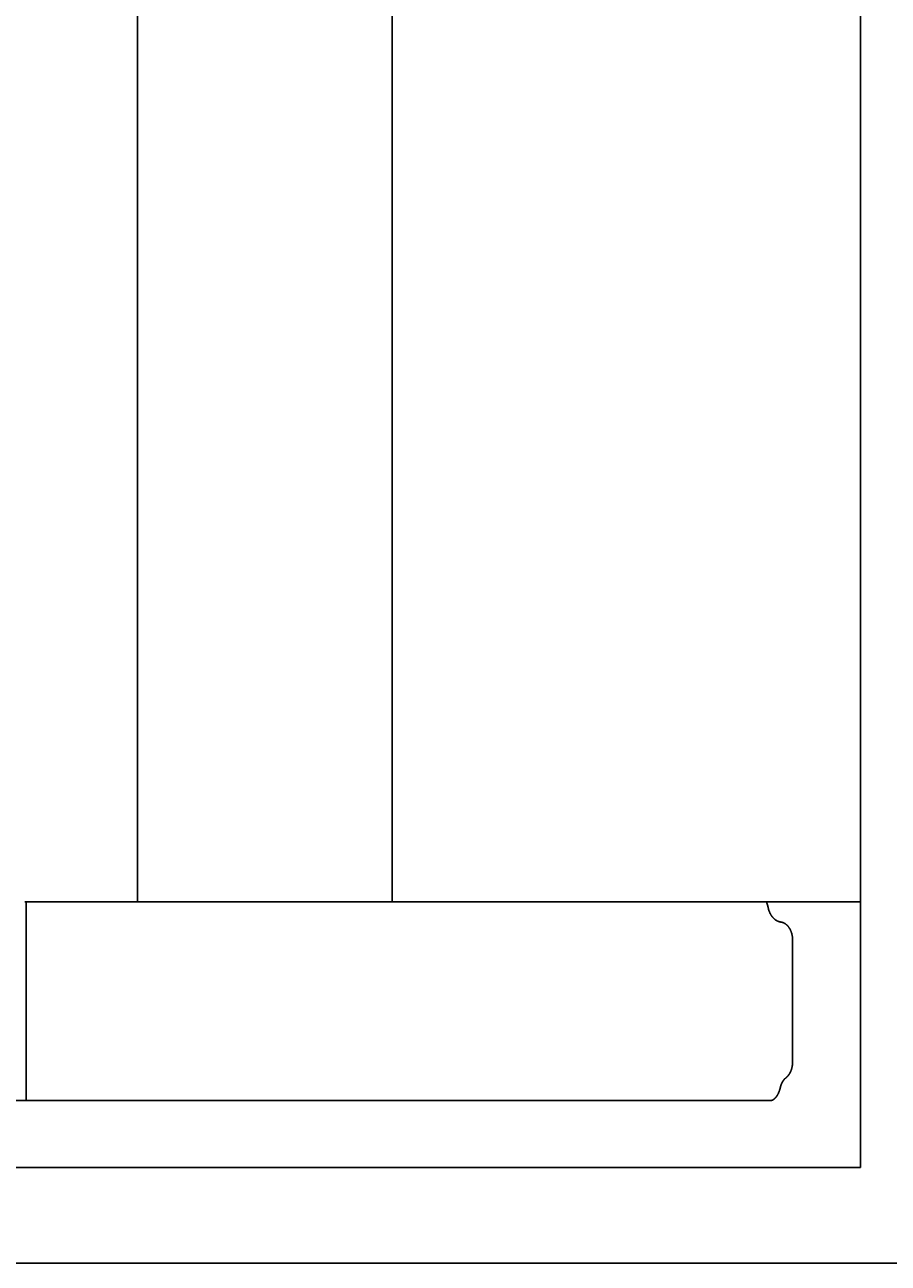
# Model space of a CAD drawing. Extents: x 715 to 7297, y 267 to 3409.
# Tile 58 of 67: x 6021 to 6259, y 337 to 680. Entities that reach past the tile are written whole.
import ezdxf

# ---------------------------------------------------------------- set-up
doc = ezdxf.new("R2010")
doc.units = 0
doc.layers.get('0').update_dxf_attribs({"linetype": 'CONTINUOUS'})
doc.layers.get('DEFPOINTS').update_dxf_attribs({"linetype": 'CONTINUOUS'})
doc.layers.add('4', color=3, linetype='CONTINUOUS')
doc.layers.add('5', color=3, linetype='CONTINUOUS')
doc.styles.get("Standard").update_dxf_attribs({"font": 'ISOCP.SHX'})
doc.dimstyles.get("Standard").update_dxf_attribs({"dimtxt": 2.5, "dimasz": 2.5, "dimexe": 1.25, "dimexo": 0.625, "dimtad": 1, "dimcen": 2.5, "dimazin": 3, "dimtfac": 1, "dimtmove": 0, "dimatfit": 3})

# ---------------------------------------------------------------- blocks, each defined once
blk = doc.blocks.new('PUNKT')
at = {"layer": '4', "color": 0, "linetype": 'BYBLOCK'}
blk.add_line((-0.5, 0), (-1, 0), dxfattribs=at)
at = {"layer": '4', "color": 0, "linetype": 'BYBLOCK', "const_width": 0.5}
blk.add_lwpolyline([(-0.25, 0, 1), (0.25, 0, 1)], format="xyb", close=True, dxfattribs=at)
blk = doc.blocks.new('*U14')
at = {"layer": '5', "color": 2}
blk.add_text('240', height=70, rotation=90, dxfattribs=at).set_placement((6502.54, 1561.13))
blk = doc.blocks.new('*D8')
at = {"layer": '5'}
for p, q in [((6271.5, 2837.27), (6572.55, 2837.27)), ((6532.55, 2797.27), (6532.55, 477.27)), ((6271.55, 437.27), (6572.55, 437.27))]:
    blk.add_line(p, q, dxfattribs=at)
at = {"layer": 'DEFPOINTS', "color": 0}
for p in [(6251.5, 2837.27), (6251.55, 437.27), (6532.55, 437.27)]:
    blk.add_point(p, dxfattribs=at)
blk.add_blockref('*U14', (0, 0))
at = {"layer": '5', "xscale": 40, "yscale": 40, "zscale": 40}
for p, rotation in [((6532.55, 2837.27), 90), ((6532.55, 437.27), 270)]:
    blk.add_blockref('PUNKT', p, dxfattribs=dict(at, rotation=rotation))

msp = doc.modelspace()

# ---------------------------------------------------------------- linework, layer by layer
for p, q in [((6251.55, 2910.771), (6251.55, 363.771)), ((6051.689, 437.271), (6051.689, 2837.271)), ((6122.088, 437.271), (6122.088, 2837.271)), ((6020.889, 437.271), (6020.522, 437.271)), ((6020.889, 382.271), (6020.889, 437.271)), ((6020.889, 437.271), (6225.477, 437.271)), ((6251.55, 437.271), (6225.477, 437.271)), ((6240.007, 437.271), (6240.902, 437.271)), ((6240.693, 437.271), (6240.033, 437.271)), ((6232.767, 426.661), (6232.767, 392.931)), ((6226.612, 382.271), (6017.563, 382.271)), ((6251.55, 363.771), (4717.775, 363.771)), ((4772.775, 337.271), (6272.775, 337.271))]:
    msp.add_line(p, q)
for points in [[(6226.08, 435.271, 0), (6226.08, 435.282, 0), (6226.08, 435.293, 0), (6226.08, 435.304, 0), (6226.08, 435.315, 0), (6226.07, 435.326, 0), (6226.07, 435.336, 0), (6226.07, 435.347, 0), (6226.07, 435.358, 0), (6226.07, 435.369, 0), (6226.06, 435.38, 0), (6226.06, 435.391, 0), (6226.06, 435.402, 0), (6226.06, 435.413, 0), (6226.06, 435.423, 0), (6226.05, 435.434, 0), (6226.05, 435.445, 0), (6226.05, 435.456, 0), (6226.05, 435.467, 0), (6226.05, 435.478, 0), (6226.04, 435.489, 0), (6226.04, 435.499, 0), (6226.04, 435.51, 0), (6226.04, 435.521, 0), (6226.03, 435.532, 0), (6226.03, 435.543, 0), (6226.03, 435.554, 0), (6226.03, 435.565, 0), (6226.03, 435.575, 0), (6226.02, 435.586, 0), (6226.02, 435.597, 0), (6226.02, 435.608, 0), (6226.02, 435.619, 0), (6226.01, 435.63, 0), (6226.01, 435.64, 0), (6226.01, 435.651, 0), (6226.01, 435.662, 0), (6226, 435.673, 0), (6226, 435.684, 0), (6226, 435.695, 0), (6226, 435.705, 0), (6226, 435.716, 0), (6225.99, 435.727, 0), (6225.99, 435.738, 0), (6225.99, 435.749, 0), (6225.99, 435.76, 0), (6225.98, 435.77, 0), (6225.98, 435.781, 0), (6225.98, 435.792, 0), (6225.98, 435.803, 0), (6225.97, 435.814, 0), (6225.97, 435.824, 0), (6225.97, 435.835, 0), (6225.97, 435.846, 0), (6225.96, 435.857, 0), (6225.96, 435.868, 0), (6225.96, 435.878, 0), (6225.95, 435.889, 0), (6225.95, 435.9, 0), (6225.95, 435.911, 0), (6225.95, 435.922, 0), (6225.94, 435.932, 0), (6225.94, 435.943, 0), (6225.94, 435.954, 0), (6225.94, 435.965, 0), (6225.93, 435.976, 0), (6225.93, 435.986, 0), (6225.93, 435.997, 0), (6225.92, 436.008, 0), (6225.92, 436.019, 0), (6225.92, 436.029, 0), (6225.92, 436.04, 0), (6225.91, 436.051, 0), (6225.91, 436.062, 0), (6225.91, 436.073, 0), (6225.9, 436.083, 0), (6225.9, 436.094, 0), (6225.9, 436.105, 0), (6225.9, 436.115, 0), (6225.89, 436.126, 0), (6225.89, 436.137, 0), (6225.89, 436.148, 0), (6225.88, 436.158, 0), (6225.88, 436.169, 0), (6225.88, 436.18, 0), (6225.87, 436.19, 0), (6225.87, 436.201, 0), (6225.87, 436.212, 0), (6225.87, 436.222, 0), (6225.86, 436.233, 0), (6225.86, 436.244, 0), (6225.86, 436.254, 0), (6225.85, 436.265, 0), (6225.85, 436.276, 0), (6225.85, 436.286, 0), (6225.84, 436.297, 0), (6225.84, 436.307, 0), (6225.84, 436.318, 0), (6225.83, 436.329, 0), (6225.83, 436.339, 0), (6225.83, 436.35, 0), (6225.82, 436.36, 0), (6225.82, 436.371, 0), (6225.82, 436.381, 0), (6225.81, 436.392, 0), (6225.81, 436.402, 0), (6225.81, 436.413, 0), (6225.8, 436.423, 0), (6225.8, 436.434, 0), (6225.8, 436.445, 0), (6225.79, 436.455, 0), (6225.79, 436.465, 0), (6225.79, 436.476, 0), (6225.78, 436.486, 0), (6225.78, 436.497, 0), (6225.78, 436.507, 0), (6225.77, 436.518, 0), (6225.77, 436.528, 0), (6225.77, 436.539, 0), (6225.76, 436.549, 0), (6225.76, 436.559, 0), (6225.76, 436.57, 0), (6225.75, 436.58, 0), (6225.75, 436.591, 0), (6225.75, 436.601, 0), (6225.74, 436.611, 0), (6225.74, 436.622, 0), (6225.73, 436.632, 0), (6225.73, 436.642, 0), (6225.73, 436.653, 0), (6225.72, 436.663, 0), (6225.72, 436.673, 0), (6225.72, 436.684, 0), (6225.71, 436.694, 0), (6225.71, 436.704, 0), (6225.71, 436.714, 0), (6225.7, 436.725, 0), (6225.7, 436.735, 0), (6225.69, 436.745, 0), (6225.69, 436.755, 0), (6225.69, 436.766, 0), (6225.68, 436.776, 0), (6225.68, 436.786, 0), (6225.68, 436.796, 0), (6225.67, 436.806, 0), (6225.67, 436.816, 0), (6225.66, 436.827, 0), (6225.66, 436.837, 0), (6225.66, 436.847, 0), (6225.65, 436.857, 0), (6225.65, 436.867, 0), (6225.64, 436.877, 0), (6225.64, 436.887, 0), (6225.64, 436.897, 0), (6225.63, 436.907, 0), (6225.63, 436.917, 0), (6225.62, 436.927, 0), (6225.62, 436.937, 0), (6225.62, 436.947, 0), (6225.61, 436.957, 0), (6225.61, 436.967, 0), (6225.6, 436.977, 0), (6225.6, 436.987, 0), (6225.6, 436.997, 0), (6225.59, 437.007, 0), (6225.59, 437.017, 0), (6225.58, 437.027, 0), (6225.58, 437.037, 0), (6225.58, 437.047, 0), (6225.57, 437.057, 0), (6225.57, 437.067, 0), (6225.56, 437.077, 0), (6225.56, 437.086, 0), (6225.55, 437.096, 0), (6225.55, 437.106, 0), (6225.55, 437.116, 0), (6225.54, 437.126, 0), (6225.54, 437.135, 0), (6225.53, 437.145, 0), (6225.53, 437.155, 0), (6225.53, 437.165, 0), (6225.52, 437.174, 0), (6225.52, 437.184, 0), (6225.51, 437.194, 0), (6225.51, 437.204, 0), (6225.5, 437.213, 0), (6225.5, 437.223, 0), (6225.49, 437.233, 0), (6225.49, 437.242, 0), (6225.49, 437.252, 0), (6225.48, 437.261, 0), (6225.48, 437.271, 0)], [(6226.08, 435.271, 0), (6226.1, 435.225, 0), (6226.11, 435.179, 0), (6226.12, 435.133, 0), (6226.14, 435.088, 0), (6226.15, 435.042, 0), (6226.16, 434.997, 0), (6226.18, 434.952, 0), (6226.19, 434.907, 0), (6226.21, 434.863, 0), (6226.22, 434.818, 0), (6226.24, 434.774, 0), (6226.25, 434.73, 0), (6226.27, 434.686, 0), (6226.29, 434.642, 0), (6226.3, 434.598, 0), (6226.32, 434.555, 0), (6226.34, 434.512, 0), (6226.36, 434.469, 0), (6226.37, 434.426, 0), (6226.39, 434.384, 0), (6226.41, 434.341, 0), (6226.43, 434.299, 0), (6226.45, 434.258, 0), (6226.47, 434.216, 0), (6226.48, 434.175, 0), (6226.5, 434.133, 0), (6226.52, 434.093, 0), (6226.54, 434.052, 0), (6226.56, 434.012, 0), (6226.58, 433.971, 0), (6226.61, 433.931, 0), (6226.63, 433.892, 0), (6226.65, 433.852, 0), (6226.67, 433.813, 0), (6226.69, 433.774, 0), (6226.71, 433.736, 0), (6226.74, 433.697, 0), (6226.76, 433.659, 0), (6226.78, 433.621, 0), (6226.8, 433.584, 0), (6226.83, 433.547, 0), (6226.85, 433.51, 0), (6226.87, 433.473, 0), (6226.9, 433.437, 0), (6226.92, 433.401, 0), (6226.95, 433.365, 0), (6226.97, 433.329, 0), (6227, 433.294, 0), (6227.02, 433.259, 0), (6227.05, 433.225, 0), (6227.07, 433.19, 0), (6227.1, 433.156, 0), (6227.12, 433.123, 0), (6227.15, 433.089, 0), (6227.18, 433.056, 0), (6227.2, 433.023, 0), (6227.23, 432.991, 0), (6227.26, 432.959, 0), (6227.28, 432.927, 0), (6227.31, 432.896, 0), (6227.34, 432.865, 0), (6227.37, 432.834, 0), (6227.39, 432.804, 0), (6227.42, 432.774, 0), (6227.45, 432.744, 0), (6227.48, 432.714, 0), (6227.51, 432.685, 0), (6227.54, 432.657, 0), (6227.57, 432.628, 0), (6227.59, 432.6, 0), (6227.62, 432.573, 0), (6227.65, 432.545, 0), (6227.68, 432.519, 0), (6227.71, 432.492, 0), (6227.74, 432.466, 0), (6227.77, 432.44, 0), (6227.8, 432.414, 0), (6227.83, 432.389, 0), (6227.86, 432.365, 0), (6227.9, 432.34, 0), (6227.93, 432.316, 0), (6227.96, 432.293, 0), (6227.99, 432.27, 0), (6228.02, 432.247, 0), (6228.05, 432.224, 0), (6228.08, 432.202, 0), (6228.12, 432.18, 0), (6228.15, 432.159, 0), (6228.18, 432.138, 0), (6228.21, 432.118, 0), (6228.24, 432.098, 0), (6228.28, 432.078, 0), (6228.31, 432.058, 0), (6228.34, 432.04, 0), (6228.37, 432.021, 0), (6228.41, 432.003, 0), (6228.44, 431.985, 0), (6228.47, 431.968, 0), (6228.51, 431.951, 0), (6228.54, 431.934, 0), (6228.57, 431.918, 0), (6228.61, 431.902, 0), (6228.64, 431.887, 0), (6228.68, 431.872, 0), (6228.71, 431.858, 0), (6228.74, 431.843, 0), (6228.78, 431.83, 0), (6228.81, 431.817, 0), (6228.85, 431.804, 0), (6228.88, 431.791, 0), (6228.91, 431.779, 0), (6228.95, 431.768, 0), (6228.98, 431.756, 0), (6229.02, 431.746, 0), (6229.05, 431.735, 0), (6229.09, 431.725, 0), (6229.12, 431.716, 0), (6229.16, 431.707, 0), (6229.19, 431.698, 0), (6229.23, 431.69, 0), (6229.26, 431.682, 0), (6229.3, 431.675, 0), (6229.33, 431.668, 0), (6229.37, 431.661, 0), (6229.4, 431.655, 0), (6229.44, 431.649, 0), (6229.47, 431.644, 0), (6229.51, 431.639, 0)], [(6232.77, 426.661, 0), (6232.77, 426.719, 0), (6232.77, 426.777, 0), (6232.77, 426.834, 0), (6232.76, 426.892, 0), (6232.76, 426.949, 0), (6232.76, 427.007, 0), (6232.76, 427.065, 0), (6232.75, 427.122, 0), (6232.75, 427.179, 0), (6232.74, 427.237, 0), (6232.74, 427.294, 0), (6232.73, 427.351, 0), (6232.73, 427.408, 0), (6232.72, 427.465, 0), (6232.71, 427.522, 0), (6232.71, 427.579, 0), (6232.7, 427.636, 0), (6232.69, 427.692, 0), (6232.68, 427.749, 0), (6232.67, 427.805, 0), (6232.66, 427.861, 0), (6232.65, 427.917, 0), (6232.64, 427.973, 0), (6232.63, 428.028, 0), (6232.62, 428.083, 0), (6232.61, 428.139, 0), (6232.59, 428.194, 0), (6232.58, 428.249, 0), (6232.57, 428.303, 0), (6232.55, 428.357, 0), (6232.54, 428.412, 0), (6232.53, 428.466, 0), (6232.51, 428.519, 0), (6232.49, 428.573, 0), (6232.48, 428.626, 0), (6232.46, 428.679, 0), (6232.44, 428.731, 0), (6232.43, 428.784, 0), (6232.41, 428.836, 0), (6232.39, 428.888, 0), (6232.37, 428.939, 0), (6232.35, 428.99, 0), (6232.33, 429.041, 0), (6232.31, 429.092, 0), (6232.29, 429.142, 0), (6232.27, 429.192, 0), (6232.25, 429.242, 0), (6232.23, 429.291, 0), (6232.21, 429.34, 0), (6232.19, 429.388, 0), (6232.16, 429.436, 0), (6232.14, 429.484, 0), (6232.12, 429.532, 0), (6232.09, 429.579, 0), (6232.07, 429.625, 0), (6232.04, 429.672, 0), (6232.02, 429.717, 0), (6231.99, 429.763, 0), (6231.97, 429.808, 0), (6231.94, 429.853, 0), (6231.91, 429.897, 0), (6231.89, 429.941, 0), (6231.86, 429.984, 0), (6231.83, 430.027, 0), (6231.8, 430.069, 0), (6231.77, 430.111, 0), (6231.75, 430.153, 0), (6231.72, 430.194, 0), (6231.69, 430.234, 0), (6231.66, 430.274, 0), (6231.63, 430.314, 0), (6231.6, 430.353, 0), (6231.57, 430.392, 0), (6231.53, 430.43, 0), (6231.5, 430.468, 0), (6231.47, 430.505, 0), (6231.44, 430.542, 0), (6231.41, 430.578, 0), (6231.37, 430.613, 0), (6231.34, 430.648, 0), (6231.31, 430.683, 0), (6231.27, 430.717, 0), (6231.24, 430.75, 0), (6231.21, 430.783, 0), (6231.17, 430.816, 0), (6231.14, 430.847, 0), (6231.1, 430.879, 0), (6231.07, 430.909, 0), (6231.03, 430.94, 0), (6231, 430.969, 0), (6230.96, 430.998, 0), (6230.92, 431.027, 0), (6230.89, 431.054, 0), (6230.85, 431.082, 0), (6230.81, 431.108, 0), (6230.78, 431.134, 0), (6230.74, 431.16, 0), (6230.7, 431.185, 0), (6230.67, 431.209, 0), (6230.63, 431.233, 0), (6230.59, 431.256, 0), (6230.55, 431.278, 0), (6230.51, 431.3, 0), (6230.47, 431.321, 0), (6230.44, 431.342, 0), (6230.4, 431.362, 0), (6230.36, 431.381, 0), (6230.32, 431.4, 0), (6230.28, 431.418, 0), (6230.24, 431.435, 0), (6230.2, 431.452, 0), (6230.16, 431.468, 0), (6230.12, 431.484, 0), (6230.08, 431.499, 0), (6230.04, 431.513, 0), (6230, 431.527, 0), (6229.96, 431.54, 0), (6229.92, 431.552, 0), (6229.88, 431.564, 0), (6229.84, 431.575, 0), (6229.8, 431.585, 0), (6229.76, 431.595, 0), (6229.71, 431.604, 0), (6229.67, 431.612, 0), (6229.63, 431.62, 0), (6229.59, 431.627, 0), (6229.55, 431.633, 0), (6229.51, 431.639, 0)], [(6230.97, 388.601, 0), (6230.99, 388.622, 0), (6231.02, 388.643, 0), (6231.04, 388.664, 0), (6231.07, 388.685, 0), (6231.09, 388.707, 0), (6231.12, 388.729, 0), (6231.14, 388.751, 0), (6231.17, 388.774, 0), (6231.19, 388.797, 0), (6231.22, 388.82, 0), (6231.24, 388.843, 0), (6231.27, 388.867, 0), (6231.29, 388.891, 0), (6231.31, 388.915, 0), (6231.34, 388.94, 0), (6231.36, 388.965, 0), (6231.38, 388.99, 0), (6231.41, 389.015, 0), (6231.43, 389.04, 0), (6231.45, 389.066, 0), (6231.48, 389.092, 0), (6231.5, 389.119, 0), (6231.52, 389.145, 0), (6231.54, 389.172, 0), (6231.56, 389.199, 0), (6231.59, 389.227, 0), (6231.61, 389.254, 0), (6231.63, 389.282, 0), (6231.65, 389.31, 0), (6231.67, 389.338, 0), (6231.69, 389.367, 0), (6231.71, 389.396, 0), (6231.73, 389.425, 0), (6231.76, 389.454, 0), (6231.78, 389.484, 0), (6231.8, 389.513, 0), (6231.82, 389.543, 0), (6231.84, 389.573, 0), (6231.86, 389.604, 0), (6231.87, 389.635, 0), (6231.89, 389.665, 0), (6231.91, 389.696, 0), (6231.93, 389.728, 0), (6231.95, 389.759, 0), (6231.97, 389.791, 0), (6231.99, 389.823, 0), (6232.01, 389.855, 0), (6232.02, 389.887, 0), (6232.04, 389.92, 0), (6232.06, 389.953, 0), (6232.08, 389.986, 0), (6232.09, 390.019, 0), (6232.11, 390.052, 0), (6232.13, 390.086, 0), (6232.14, 390.12, 0), (6232.16, 390.153, 0), (6232.18, 390.188, 0), (6232.19, 390.222, 0), (6232.21, 390.256, 0), (6232.23, 390.291, 0), (6232.24, 390.326, 0), (6232.26, 390.361, 0), (6232.27, 390.396, 0), (6232.29, 390.431, 0), (6232.3, 390.467, 0), (6232.31, 390.502, 0), (6232.33, 390.538, 0), (6232.34, 390.574, 0), (6232.36, 390.61, 0), (6232.37, 390.647, 0), (6232.38, 390.683, 0), (6232.4, 390.72, 0), (6232.41, 390.757, 0), (6232.42, 390.794, 0), (6232.43, 390.831, 0), (6232.45, 390.868, 0), (6232.46, 390.905, 0), (6232.47, 390.943, 0), (6232.48, 390.98, 0), (6232.49, 391.018, 0), (6232.5, 391.056, 0), (6232.52, 391.094, 0), (6232.53, 391.132, 0), (6232.54, 391.17, 0), (6232.55, 391.208, 0), (6232.56, 391.247, 0), (6232.57, 391.285, 0), (6232.58, 391.324, 0), (6232.59, 391.363, 0), (6232.59, 391.402, 0), (6232.6, 391.441, 0), (6232.61, 391.48, 0), (6232.62, 391.519, 0), (6232.63, 391.558, 0), (6232.64, 391.598, 0), (6232.64, 391.637, 0), (6232.65, 391.677, 0), (6232.66, 391.716, 0), (6232.67, 391.756, 0), (6232.67, 391.796, 0), (6232.68, 391.836, 0), (6232.69, 391.876, 0), (6232.69, 391.916, 0), (6232.7, 391.956, 0), (6232.7, 391.996, 0), (6232.71, 392.036, 0), (6232.71, 392.076, 0), (6232.72, 392.117, 0), (6232.72, 392.157, 0), (6232.73, 392.198, 0), (6232.73, 392.238, 0), (6232.74, 392.279, 0), (6232.74, 392.319, 0), (6232.74, 392.36, 0), (6232.75, 392.4, 0), (6232.75, 392.441, 0), (6232.75, 392.482, 0), (6232.76, 392.523, 0), (6232.76, 392.563, 0), (6232.76, 392.604, 0), (6232.76, 392.645, 0), (6232.76, 392.686, 0), (6232.76, 392.727, 0), (6232.77, 392.768, 0), (6232.77, 392.809, 0), (6232.77, 392.849, 0), (6232.77, 392.89, 0), (6232.77, 392.931, 0)], [(6230.97, 388.601, 0), (6230.95, 388.589, 0), (6230.94, 388.576, 0), (6230.92, 388.563, 0), (6230.91, 388.551, 0), (6230.89, 388.538, 0), (6230.88, 388.525, 0), (6230.86, 388.512, 0), (6230.85, 388.498, 0), (6230.83, 388.485, 0), (6230.82, 388.472, 0), (6230.8, 388.458, 0), (6230.79, 388.445, 0), (6230.77, 388.431, 0), (6230.76, 388.417, 0), (6230.74, 388.403, 0), (6230.73, 388.389, 0), (6230.71, 388.375, 0), (6230.7, 388.361, 0), (6230.68, 388.346, 0), (6230.67, 388.332, 0), (6230.65, 388.317, 0), (6230.64, 388.303, 0), (6230.63, 388.288, 0), (6230.61, 388.273, 0), (6230.6, 388.258, 0), (6230.58, 388.243, 0), (6230.57, 388.228, 0), (6230.55, 388.213, 0), (6230.54, 388.197, 0), (6230.53, 388.182, 0), (6230.51, 388.167, 0), (6230.5, 388.151, 0), (6230.48, 388.135, 0), (6230.47, 388.119, 0), (6230.46, 388.104, 0), (6230.44, 388.088, 0), (6230.43, 388.071, 0), (6230.42, 388.055, 0), (6230.4, 388.039, 0), (6230.39, 388.023, 0), (6230.38, 388.006, 0), (6230.36, 387.99, 0), (6230.35, 387.973, 0), (6230.34, 387.956, 0), (6230.32, 387.939, 0), (6230.31, 387.922, 0), (6230.3, 387.905, 0), (6230.28, 387.888, 0), (6230.27, 387.871, 0), (6230.26, 387.854, 0), (6230.25, 387.837, 0), (6230.23, 387.819, 0), (6230.22, 387.802, 0), (6230.21, 387.784, 0), (6230.2, 387.766, 0), (6230.18, 387.748, 0), (6230.17, 387.731, 0), (6230.16, 387.713, 0), (6230.15, 387.694, 0), (6230.13, 387.676, 0), (6230.12, 387.658, 0), (6230.11, 387.64, 0), (6230.1, 387.621, 0), (6230.09, 387.603, 0), (6230.07, 387.584, 0), (6230.06, 387.566, 0), (6230.05, 387.547, 0), (6230.04, 387.528, 0), (6230.03, 387.509, 0), (6230.02, 387.49, 0), (6230, 387.471, 0), (6229.99, 387.452, 0), (6229.98, 387.433, 0), (6229.97, 387.414, 0), (6229.96, 387.394, 0), (6229.95, 387.375, 0), (6229.94, 387.355, 0), (6229.93, 387.336, 0), (6229.91, 387.316, 0), (6229.9, 387.297, 0), (6229.89, 387.277, 0), (6229.88, 387.257, 0), (6229.87, 387.237, 0), (6229.86, 387.217, 0), (6229.85, 387.197, 0), (6229.84, 387.177, 0), (6229.83, 387.156, 0), (6229.82, 387.136, 0), (6229.81, 387.116, 0), (6229.8, 387.095, 0), (6229.79, 387.075, 0), (6229.78, 387.054, 0), (6229.77, 387.033, 0), (6229.76, 387.013, 0), (6229.75, 386.992, 0), (6229.74, 386.971, 0), (6229.73, 386.95, 0), (6229.72, 386.929, 0), (6229.71, 386.908, 0), (6229.7, 386.887, 0), (6229.69, 386.866, 0), (6229.68, 386.844, 0), (6229.67, 386.823, 0), (6229.67, 386.802, 0), (6229.66, 386.78, 0), (6229.65, 386.759, 0), (6229.64, 386.737, 0), (6229.63, 386.716, 0), (6229.62, 386.694, 0), (6229.61, 386.672, 0), (6229.6, 386.65, 0), (6229.6, 386.628, 0), (6229.59, 386.606, 0), (6229.58, 386.584, 0), (6229.57, 386.562, 0), (6229.56, 386.54, 0), (6229.55, 386.518, 0), (6229.55, 386.496, 0), (6229.54, 386.474, 0), (6229.53, 386.451, 0), (6229.52, 386.429, 0), (6229.52, 386.407, 0), (6229.51, 386.384, 0), (6229.5, 386.362, 0), (6229.49, 386.339, 0), (6229.49, 386.316, 0), (6229.48, 386.294, 0), (6229.47, 386.271, 0)], [(6227.27, 382.424, 0), (6227.28, 382.427, 0), (6227.29, 382.431, 0), (6227.3, 382.435, 0), (6227.3, 382.439, 0), (6227.31, 382.443, 0), (6227.32, 382.447, 0), (6227.33, 382.451, 0), (6227.33, 382.455, 0), (6227.34, 382.459, 0), (6227.35, 382.463, 0), (6227.36, 382.467, 0), (6227.36, 382.471, 0), (6227.37, 382.475, 0), (6227.38, 382.48, 0), (6227.39, 382.484, 0), (6227.39, 382.488, 0), (6227.4, 382.493, 0), (6227.41, 382.497, 0), (6227.42, 382.502, 0), (6227.42, 382.506, 0), (6227.43, 382.511, 0), (6227.44, 382.516, 0), (6227.45, 382.52, 0), (6227.45, 382.525, 0), (6227.46, 382.53, 0), (6227.47, 382.534, 0), (6227.47, 382.539, 0), (6227.48, 382.544, 0), (6227.49, 382.549, 0), (6227.5, 382.554, 0), (6227.5, 382.559, 0), (6227.51, 382.564, 0), (6227.52, 382.569, 0), (6227.53, 382.574, 0), (6227.53, 382.58, 0), (6227.54, 382.585, 0), (6227.55, 382.59, 0), (6227.56, 382.595, 0), (6227.56, 382.601, 0), (6227.57, 382.606, 0), (6227.58, 382.612, 0), (6227.59, 382.617, 0), (6227.59, 382.623, 0), (6227.6, 382.628, 0), (6227.61, 382.634, 0), (6227.62, 382.639, 0), (6227.62, 382.645, 0), (6227.63, 382.651, 0), (6227.64, 382.657, 0), (6227.65, 382.663, 0), (6227.65, 382.668, 0), (6227.66, 382.674, 0), (6227.67, 382.68, 0), (6227.67, 382.686, 0), (6227.68, 382.692, 0), (6227.69, 382.698, 0), (6227.7, 382.705, 0), (6227.7, 382.711, 0), (6227.71, 382.717, 0), (6227.72, 382.723, 0), (6227.73, 382.73, 0), (6227.73, 382.736, 0), (6227.74, 382.742, 0), (6227.75, 382.749, 0), (6227.76, 382.755, 0), (6227.76, 382.762, 0), (6227.77, 382.768, 0), (6227.78, 382.775, 0), (6227.79, 382.781, 0), (6227.79, 382.788, 0), (6227.8, 382.795, 0), (6227.81, 382.801, 0), (6227.81, 382.808, 0), (6227.82, 382.815, 0), (6227.83, 382.822, 0), (6227.84, 382.829, 0), (6227.84, 382.836, 0), (6227.85, 382.843, 0), (6227.86, 382.85, 0), (6227.87, 382.857, 0), (6227.87, 382.864, 0), (6227.88, 382.871, 0), (6227.89, 382.878, 0), (6227.9, 382.885, 0), (6227.9, 382.893, 0), (6227.91, 382.9, 0), (6227.92, 382.907, 0), (6227.92, 382.915, 0), (6227.93, 382.922, 0), (6227.94, 382.929, 0), (6227.95, 382.937, 0), (6227.95, 382.944, 0), (6227.96, 382.952, 0), (6227.97, 382.96, 0), (6227.97, 382.967, 0), (6227.98, 382.975, 0), (6227.99, 382.983, 0), (6228, 382.99, 0), (6228, 382.998, 0), (6228.01, 383.006, 0), (6228.02, 383.014, 0), (6228.02, 383.022, 0), (6228.03, 383.03, 0), (6228.04, 383.038, 0), (6228.05, 383.046, 0), (6228.05, 383.054, 0), (6228.06, 383.062, 0), (6228.07, 383.07, 0), (6228.07, 383.078, 0), (6228.08, 383.086, 0), (6228.09, 383.094, 0), (6228.1, 383.103, 0), (6228.1, 383.111, 0), (6228.11, 383.119, 0), (6228.12, 383.128, 0), (6228.12, 383.136, 0), (6228.13, 383.145, 0), (6228.14, 383.153, 0), (6228.15, 383.162, 0), (6228.15, 383.17, 0), (6228.16, 383.179, 0), (6228.17, 383.187, 0), (6228.17, 383.196, 0), (6228.18, 383.205, 0), (6228.19, 383.214, 0), (6228.19, 383.222, 0), (6228.2, 383.231, 0), (6228.21, 383.24, 0), (6228.21, 383.249, 0), (6228.22, 383.258, 0), (6228.23, 383.267, 0), (6228.24, 383.276, 0), (6228.24, 383.285, 0), (6228.25, 383.294, 0), (6228.26, 383.303, 0), (6228.26, 383.312, 0), (6228.27, 383.321, 0), (6228.28, 383.33, 0), (6228.28, 383.34, 0), (6228.29, 383.349, 0), (6228.3, 383.358, 0), (6228.3, 383.368, 0), (6228.31, 383.377, 0), (6228.32, 383.386, 0), (6228.32, 383.396, 0), (6228.33, 383.405, 0), (6228.34, 383.415, 0), (6228.34, 383.424, 0), (6228.35, 383.434, 0), (6228.36, 383.444, 0), (6228.36, 383.453, 0), (6228.37, 383.463, 0), (6228.38, 383.473, 0), (6228.38, 383.482, 0), (6228.39, 383.492, 0), (6228.4, 383.502, 0), (6228.4, 383.512, 0), (6228.41, 383.522, 0), (6228.42, 383.532, 0), (6228.42, 383.542, 0), (6228.43, 383.552, 0), (6228.44, 383.562, 0), (6228.44, 383.572, 0), (6228.45, 383.582, 0), (6228.46, 383.592, 0), (6228.46, 383.602, 0), (6228.47, 383.612, 0), (6228.48, 383.623, 0), (6228.48, 383.633, 0), (6228.49, 383.643, 0), (6228.5, 383.653, 0), (6228.5, 383.664, 0), (6228.51, 383.674, 0), (6228.51, 383.684, 0), (6228.52, 383.695, 0), (6228.53, 383.705, 0), (6228.53, 383.716, 0), (6228.54, 383.726, 0), (6228.55, 383.737, 0), (6228.55, 383.747, 0), (6228.56, 383.758, 0), (6228.57, 383.769, 0), (6228.57, 383.779, 0), (6228.58, 383.79, 0), (6228.58, 383.801, 0), (6228.59, 383.811, 0), (6228.6, 383.822, 0), (6228.6, 383.833, 0), (6228.61, 383.844, 0), (6228.61, 383.854, 0), (6228.62, 383.865, 0), (6228.63, 383.876, 0), (6228.63, 383.887, 0), (6228.64, 383.898, 0), (6228.65, 383.909, 0), (6228.65, 383.92, 0), (6228.66, 383.931, 0), (6228.66, 383.942, 0), (6228.67, 383.953, 0), (6228.68, 383.964, 0), (6228.68, 383.975, 0), (6228.69, 383.986, 0), (6228.69, 383.997, 0), (6228.7, 384.009, 0), (6228.71, 384.02, 0), (6228.71, 384.031, 0), (6228.72, 384.042, 0), (6228.72, 384.054, 0), (6228.73, 384.065, 0), (6228.73, 384.076, 0), (6228.74, 384.088, 0), (6228.75, 384.099, 0), (6228.75, 384.11, 0), (6228.76, 384.122, 0), (6228.76, 384.133, 0), (6228.77, 384.145, 0), (6228.77, 384.156, 0), (6228.78, 384.168, 0), (6228.79, 384.179, 0), (6228.79, 384.191, 0), (6228.8, 384.202, 0), (6228.8, 384.214, 0), (6228.81, 384.226, 0), (6228.81, 384.237, 0), (6228.82, 384.249, 0), (6228.83, 384.261, 0), (6228.83, 384.272, 0), (6228.84, 384.284, 0), (6228.84, 384.296, 0), (6228.85, 384.308, 0), (6228.85, 384.319, 0), (6228.86, 384.331, 0), (6228.86, 384.343, 0), (6228.87, 384.355, 0), (6228.87, 384.367, 0), (6228.88, 384.379, 0), (6228.89, 384.391, 0), (6228.89, 384.403, 0), (6228.9, 384.415, 0), (6228.9, 384.427, 0), (6228.91, 384.439, 0), (6228.91, 384.451, 0), (6228.92, 384.463, 0), (6228.92, 384.475, 0), (6228.93, 384.487, 0), (6228.93, 384.499, 0), (6228.94, 384.511, 0), (6228.94, 384.523, 0), (6228.95, 384.536, 0), (6228.95, 384.548, 0), (6228.96, 384.56, 0), (6228.96, 384.572, 0), (6228.97, 384.584, 0), (6228.97, 384.597, 0), (6228.98, 384.609, 0), (6228.98, 384.621, 0), (6228.99, 384.634, 0), (6228.99, 384.646, 0), (6229, 384.658, 0), (6229, 384.671, 0), (6229.01, 384.683, 0), (6229.01, 384.696, 0), (6229.02, 384.708, 0), (6229.02, 384.72, 0), (6229.03, 384.733, 0), (6229.03, 384.745, 0), (6229.04, 384.758, 0), (6229.04, 384.771, 0), (6229.05, 384.783, 0), (6229.05, 384.796, 0), (6229.06, 384.808, 0), (6229.06, 384.821, 0), (6229.07, 384.833, 0), (6229.07, 384.846, 0), (6229.08, 384.859, 0), (6229.08, 384.871, 0), (6229.09, 384.884, 0), (6229.09, 384.897, 0), (6229.1, 384.909, 0), (6229.1, 384.922, 0), (6229.1, 384.935, 0), (6229.11, 384.948, 0), (6229.11, 384.96, 0), (6229.12, 384.973, 0), (6229.12, 384.986, 0), (6229.13, 384.999, 0), (6229.13, 385.012, 0), (6229.14, 385.024, 0), (6229.14, 385.037, 0), (6229.14, 385.05, 0), (6229.15, 385.063, 0), (6229.15, 385.076, 0), (6229.16, 385.089, 0), (6229.16, 385.101, 0), (6229.17, 385.114, 0), (6229.17, 385.127, 0), (6229.18, 385.14, 0), (6229.18, 385.153, 0), (6229.18, 385.166, 0), (6229.19, 385.179, 0), (6229.19, 385.192, 0), (6229.2, 385.205, 0), (6229.2, 385.218, 0), (6229.2, 385.231, 0), (6229.21, 385.244, 0), (6229.21, 385.257, 0), (6229.22, 385.27, 0), (6229.22, 385.283, 0), (6229.23, 385.296, 0), (6229.23, 385.309, 0), (6229.23, 385.322, 0), (6229.24, 385.335, 0), (6229.24, 385.348, 0), (6229.24, 385.361, 0), (6229.25, 385.374, 0), (6229.25, 385.387, 0), (6229.26, 385.4, 0), (6229.26, 385.413, 0), (6229.26, 385.426, 0), (6229.27, 385.439, 0), (6229.27, 385.453, 0), (6229.28, 385.466, 0), (6229.28, 385.479, 0), (6229.28, 385.492, 0), (6229.29, 385.505, 0), (6229.29, 385.518, 0), (6229.29, 385.531, 0), (6229.3, 385.545, 0), (6229.3, 385.558, 0), (6229.31, 385.571, 0), (6229.31, 385.584, 0), (6229.31, 385.597, 0), (6229.32, 385.61, 0), (6229.32, 385.624, 0), (6229.32, 385.637, 0), (6229.33, 385.65, 0), (6229.33, 385.663, 0), (6229.33, 385.676, 0), (6229.34, 385.689, 0), (6229.34, 385.703, 0), (6229.34, 385.716, 0), (6229.35, 385.729, 0), (6229.35, 385.742, 0), (6229.35, 385.755, 0), (6229.36, 385.768, 0), (6229.36, 385.782, 0), (6229.36, 385.795, 0), (6229.37, 385.808, 0), (6229.37, 385.821, 0), (6229.37, 385.834, 0), (6229.38, 385.848, 0), (6229.38, 385.861, 0), (6229.38, 385.874, 0), (6229.39, 385.887, 0), (6229.39, 385.9, 0), (6229.39, 385.914, 0), (6229.4, 385.927, 0), (6229.4, 385.94, 0), (6229.4, 385.953, 0), (6229.41, 385.966, 0), (6229.41, 385.98, 0), (6229.41, 385.993, 0), (6229.41, 386.006, 0), (6229.42, 386.019, 0), (6229.42, 386.032, 0), (6229.42, 386.046, 0), (6229.43, 386.059, 0), (6229.43, 386.072, 0), (6229.43, 386.085, 0), (6229.44, 386.099, 0), (6229.44, 386.112, 0), (6229.44, 386.125, 0), (6229.44, 386.138, 0), (6229.45, 386.152, 0), (6229.45, 386.165, 0), (6229.45, 386.178, 0), (6229.45, 386.191, 0), (6229.46, 386.205, 0), (6229.46, 386.218, 0), (6229.46, 386.231, 0), (6229.47, 386.244, 0), (6229.47, 386.258, 0), (6229.47, 386.271, 0)], [(6226.61, 382.271, 0), (6226.62, 382.271, 0), (6226.62, 382.271, 0), (6226.62, 382.271, 0), (6226.63, 382.271, 0), (6226.63, 382.271, 0), (6226.63, 382.271, 0), (6226.64, 382.271, 0), (6226.64, 382.271, 0), (6226.65, 382.271, 0), (6226.65, 382.271, 0), (6226.65, 382.271, 0), (6226.66, 382.272, 0), (6226.66, 382.272, 0), (6226.66, 382.272, 0), (6226.67, 382.272, 0), (6226.67, 382.272, 0), (6226.68, 382.272, 0), (6226.68, 382.272, 0), (6226.68, 382.272, 0), (6226.69, 382.273, 0), (6226.69, 382.273, 0), (6226.69, 382.273, 0), (6226.7, 382.273, 0), (6226.7, 382.273, 0), (6226.7, 382.274, 0), (6226.71, 382.274, 0), (6226.71, 382.274, 0), (6226.72, 382.274, 0), (6226.72, 382.275, 0), (6226.72, 382.275, 0), (6226.73, 382.275, 0), (6226.73, 382.275, 0), (6226.73, 382.276, 0), (6226.74, 382.276, 0), (6226.74, 382.276, 0), (6226.75, 382.276, 0), (6226.75, 382.277, 0), (6226.75, 382.277, 0), (6226.76, 382.277, 0), (6226.76, 382.278, 0), (6226.76, 382.278, 0), (6226.77, 382.278, 0), (6226.77, 382.279, 0), (6226.77, 382.279, 0), (6226.78, 382.28, 0), (6226.78, 382.28, 0), (6226.79, 382.28, 0), (6226.79, 382.281, 0), (6226.79, 382.281, 0), (6226.8, 382.282, 0), (6226.8, 382.282, 0), (6226.8, 382.282, 0), (6226.81, 382.283, 0), (6226.81, 382.283, 0), (6226.81, 382.284, 0), (6226.82, 382.284, 0), (6226.82, 382.285, 0), (6226.82, 382.285, 0), (6226.83, 382.286, 0), (6226.83, 382.286, 0), (6226.84, 382.287, 0), (6226.84, 382.287, 0), (6226.84, 382.288, 0), (6226.85, 382.288, 0), (6226.85, 382.289, 0), (6226.85, 382.289, 0), (6226.86, 382.29, 0), (6226.86, 382.291, 0), (6226.86, 382.291, 0), (6226.87, 382.292, 0), (6226.87, 382.292, 0), (6226.87, 382.293, 0), (6226.88, 382.294, 0), (6226.88, 382.294, 0), (6226.89, 382.295, 0), (6226.89, 382.295, 0), (6226.89, 382.296, 0), (6226.9, 382.297, 0), (6226.9, 382.297, 0), (6226.9, 382.298, 0), (6226.91, 382.299, 0), (6226.91, 382.299, 0), (6226.91, 382.3, 0), (6226.92, 382.301, 0), (6226.92, 382.302, 0), (6226.92, 382.302, 0), (6226.93, 382.303, 0), (6226.93, 382.304, 0), (6226.93, 382.304, 0), (6226.94, 382.305, 0), (6226.94, 382.306, 0), (6226.95, 382.307, 0), (6226.95, 382.308, 0), (6226.95, 382.308, 0), (6226.96, 382.309, 0), (6226.96, 382.31, 0), (6226.96, 382.311, 0), (6226.97, 382.312, 0), (6226.97, 382.312, 0), (6226.97, 382.313, 0), (6226.98, 382.314, 0), (6226.98, 382.315, 0), (6226.98, 382.316, 0), (6226.99, 382.317, 0), (6226.99, 382.318, 0), (6226.99, 382.318, 0), (6227, 382.319, 0), (6227, 382.32, 0), (6227, 382.321, 0), (6227.01, 382.322, 0), (6227.01, 382.323, 0), (6227.01, 382.324, 0), (6227.02, 382.325, 0), (6227.02, 382.326, 0), (6227.02, 382.327, 0), (6227.03, 382.328, 0), (6227.03, 382.329, 0), (6227.04, 382.33, 0), (6227.04, 382.331, 0), (6227.04, 382.332, 0), (6227.05, 382.333, 0), (6227.05, 382.334, 0), (6227.05, 382.335, 0), (6227.06, 382.336, 0), (6227.06, 382.337, 0), (6227.06, 382.338, 0), (6227.07, 382.339, 0), (6227.07, 382.34, 0), (6227.07, 382.341, 0), (6227.08, 382.342, 0), (6227.08, 382.343, 0), (6227.08, 382.344, 0), (6227.09, 382.345, 0), (6227.09, 382.347, 0), (6227.09, 382.348, 0), (6227.1, 382.349, 0), (6227.1, 382.35, 0), (6227.1, 382.351, 0), (6227.11, 382.352, 0), (6227.11, 382.353, 0), (6227.11, 382.355, 0), (6227.12, 382.356, 0), (6227.12, 382.357, 0), (6227.12, 382.358, 0), (6227.13, 382.359, 0), (6227.13, 382.361, 0), (6227.13, 382.362, 0), (6227.14, 382.363, 0), (6227.14, 382.364, 0), (6227.14, 382.365, 0), (6227.15, 382.367, 0), (6227.15, 382.368, 0), (6227.15, 382.369, 0), (6227.16, 382.371, 0), (6227.16, 382.372, 0), (6227.16, 382.373, 0), (6227.17, 382.374, 0), (6227.17, 382.376, 0), (6227.17, 382.377, 0), (6227.18, 382.378, 0), (6227.18, 382.38, 0), (6227.18, 382.381, 0), (6227.19, 382.382, 0), (6227.19, 382.384, 0), (6227.19, 382.385, 0), (6227.19, 382.387, 0), (6227.2, 382.388, 0), (6227.2, 382.389, 0), (6227.2, 382.391, 0), (6227.21, 382.392, 0), (6227.21, 382.394, 0), (6227.21, 382.395, 0), (6227.22, 382.396, 0), (6227.22, 382.398, 0), (6227.22, 382.399, 0), (6227.23, 382.401, 0), (6227.23, 382.402, 0), (6227.23, 382.404, 0), (6227.24, 382.405, 0), (6227.24, 382.407, 0), (6227.24, 382.408, 0), (6227.25, 382.41, 0), (6227.25, 382.411, 0), (6227.25, 382.413, 0), (6227.26, 382.414, 0), (6227.26, 382.416, 0), (6227.26, 382.417, 0), (6227.27, 382.419, 0), (6227.27, 382.42, 0), (6227.27, 382.422, 0), (6227.27, 382.424, 0)]]:
    msp.add_polyline3d(points)

# ---------------------------------------------------------------- dimensions: what is measured, and where the dimension line sits
at = {"layer": '5'}
dim = msp.add_linear_dim(base=(6532.548, 437.271), p1=(6251.505, 2837.271), p2=(6251.55, 437.271), angle=90, dimstyle='Standard', dxfattribs=at)
dim.commit()
dim.dimension.update_dxf_attribs({"geometry": '*D8', "text_midpoint": (6467.541, 1637.271)})

doc.saveas('drawing.dxf')
